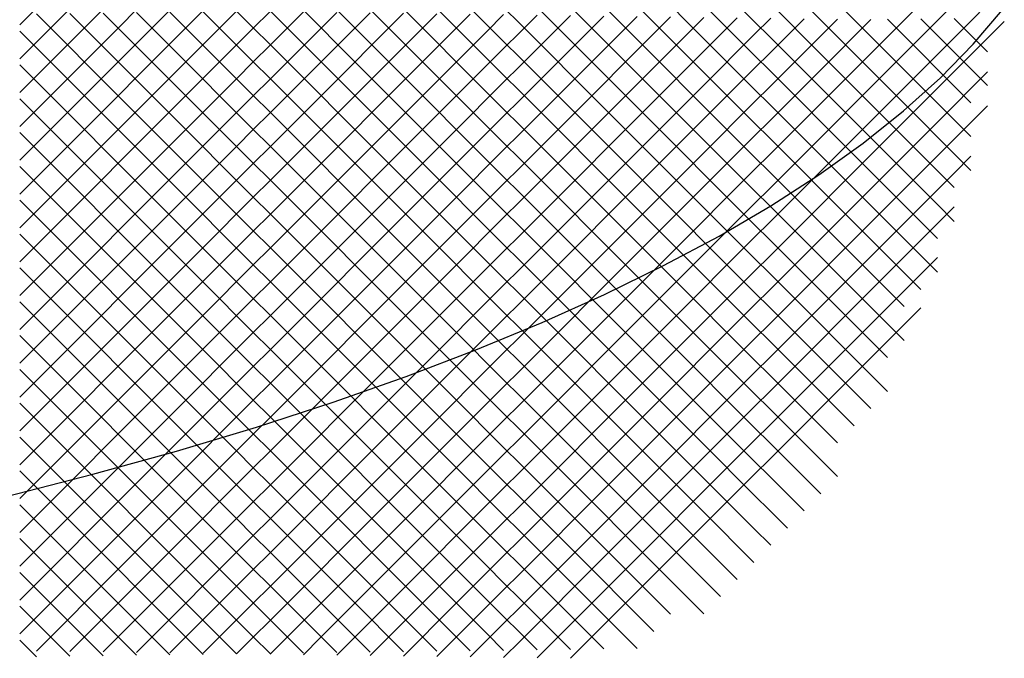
# Model space of a CAD drawing. Extents: x -15.9 to 15.9, y -4.2 to 4.2.
# Tile 26 of 29: x 11.4 to 15.6, y -3.9 to -1.2. Entities that reach past the tile are written whole.
import ezdxf

# ---------------------------------------------------------------- set-up
doc = ezdxf.new("R2010")
doc.units = 0

msp = doc.modelspace()

# ---------------------------------------------------------------- linework, layer by layer
at = {"layer": 'CNC'}
for points in [[(12.4505, -3.8625), (12.52104, -3.79196), (12.59158, -3.72142), (12.66212, -3.65088), (12.73267, -3.58033), (12.80321, -3.50979), (12.87375, -3.43925), (12.94429, -3.36871), (13.01483, -3.29817), (13.08537, -3.22763), (13.15591, -3.15709), (13.22645, -3.08655), (13.29699, -3.01601), (13.36754, -2.94546), (13.43808, -2.87492), (13.50862, -2.80438), (13.57916, -2.73384), (13.6497, -2.6633), (13.72024, -2.59276), (13.79078, -2.52222), (13.86132, -2.45168), (13.93186, -2.38114), (14.0024, -2.3106), (14.07295, -2.24005), (14.14349, -2.16951), (14.21403, -2.09897), (14.28457, -2.02843), (14.35511, -1.95789), (14.42565, -1.88735), (14.49619, -1.81681), (14.56673, -1.74627), (14.63727, -1.67573), (14.70782, -1.60518), (14.77836, -1.53464), (14.8489, -1.4641), (14.91944, -1.39356), (14.98998, -1.32302), (15.06052, -1.25248), (15.13106, -1.18194), (15.2016, -1.1114)], [(12.59158, -3.86442), (12.66212, -3.79388), (12.73267, -3.72333), (12.80321, -3.65279), (12.87375, -3.58225), (12.94429, -3.51171), (13.01483, -3.44117), (13.08537, -3.37063), (13.15591, -3.30009), (13.22645, -3.22955), (13.29699, -3.15901), (13.36754, -3.08846), (13.43808, -3.01792), (13.50862, -2.94738), (13.57916, -2.87684), (13.6497, -2.8063), (13.72024, -2.73576), (13.79078, -2.66522), (13.86132, -2.59468), (13.93186, -2.52414), (14.0024, -2.4536), (14.07295, -2.38305), (14.14349, -2.31251), (14.21403, -2.24197), (14.28457, -2.17143), (14.35511, -2.10089), (14.42565, -2.03035), (14.49619, -1.95981), (14.56673, -1.88927), (14.63727, -1.81873), (14.70782, -1.74818), (14.77836, -1.67764), (14.8489, -1.6071), (14.91944, -1.53656), (14.98998, -1.46602), (15.06052, -1.39548), (15.13106, -1.32494), (15.2016, -1.2544), (15.27214, -1.18386), (15.34269, -1.11331)], [(12.73267, -3.86633), (12.80321, -3.79579), (12.87375, -3.72525), (12.94429, -3.65471), (13.01483, -3.58417), (13.08537, -3.51363), (13.15591, -3.44309), (13.22645, -3.37255), (13.29699, -3.30201), (13.36754, -3.23146), (13.43808, -3.16092), (13.50862, -3.09038), (13.57916, -3.01984), (13.6497, -2.9493), (13.72024, -2.87876), (13.79078, -2.80822), (13.86132, -2.73768), (13.93186, -2.66714), (14.0024, -2.5966), (14.07295, -2.52605), (14.14349, -2.45551), (14.21403, -2.38497), (14.28457, -2.31443), (14.35511, -2.24389), (14.42565, -2.17335), (14.49619, -2.10281), (14.56673, -2.03227), (14.63727, -1.96173), (14.70782, -1.89118), (14.77836, -1.82064), (14.8489, -1.7501), (14.91944, -1.67956), (14.98998, -1.60902), (15.06052, -1.53848), (15.13106, -1.46794), (15.2016, -1.3974), (15.27214, -1.32686), (15.34269, -1.25631), (15.41323, -1.18577), (15.48377, -1.11523)], [(13.86132, -1.12332), (13.93186, -1.19386), (14.0024, -1.2644), (14.07295, -1.33495), (14.14349, -1.40549), (14.21403, -1.47603), (14.28457, -1.54657), (14.35511, -1.61711), (14.42565, -1.68765), (14.49619, -1.75819), (14.56673, -1.82873), (14.63727, -1.89927), (14.70782, -1.96982), (14.77836, -2.04036), (14.8489, -2.1109), (14.91944, -2.18144), (14.98998, -2.25198), (15.06052, -2.32252), (15.13106, -2.39306)], [(14.0024, -1.1214), (14.07295, -1.19195), (14.14349, -1.26249), (14.21403, -1.33303), (14.28457, -1.40357), (14.35511, -1.47411), (14.42565, -1.54465), (14.49619, -1.61519), (14.56673, -1.68573), (14.63727, -1.75627), (14.70782, -1.82682), (14.77836, -1.89736), (14.8489, -1.9679), (14.91944, -2.03844), (14.98998, -2.10898), (15.06052, -2.17952), (15.13106, -2.25006), (15.2016, -2.3206)], [(14.14349, -1.11949), (14.21403, -1.19003), (14.28457, -1.26057), (14.35511, -1.33111), (14.42565, -1.40165), (14.49619, -1.47219), (14.56673, -1.54273), (14.63727, -1.61327), (14.70782, -1.68382), (14.77836, -1.75436), (14.8489, -1.8249), (14.91944, -1.89544), (14.98998, -1.96598), (15.06052, -2.03652), (15.13106, -2.10706), (15.2016, -2.1776), (15.27214, -2.24814)], [(14.28457, -1.11757), (14.35511, -1.18811), (14.42565, -1.25865), (14.49619, -1.32919), (14.56673, -1.39973), (14.63727, -1.47027), (14.70782, -1.54082), (14.77836, -1.61136), (14.8489, -1.6819), (14.91944, -1.75244), (14.98998, -1.82298), (15.06052, -1.89352), (15.13106, -1.96406), (15.2016, -2.0346), (15.27214, -2.10514)], [(14.42565, -1.11565), (14.49619, -1.18619), (14.56673, -1.25673), (14.63727, -1.32727), (14.70782, -1.39782), (14.77836, -1.46836), (14.8489, -1.5389), (14.91944, -1.60944), (14.98998, -1.67998), (15.06052, -1.75052), (15.13106, -1.82106), (15.2016, -1.8916), (15.27214, -1.96214), (15.34269, -2.03269)], [(14.56673, -1.11373), (14.63727, -1.18427), (14.70782, -1.25482), (14.77836, -1.32536), (14.8489, -1.3959), (14.91944, -1.46644), (14.98998, -1.53698), (15.06052, -1.60752), (15.13106, -1.67806), (15.2016, -1.7486), (15.27214, -1.81914), (15.34269, -1.88969)], [(14.70782, -1.11182), (14.77836, -1.18236), (14.8489, -1.2529), (14.91944, -1.32344), (14.98998, -1.39398), (15.06052, -1.46452), (15.13106, -1.53506), (15.2016, -1.6056), (15.27214, -1.67614), (15.34269, -1.74669), (15.41323, -1.81723)], [(14.8489, -1.1099), (14.91944, -1.18044), (14.98998, -1.25098), (15.06052, -1.32152), (15.13106, -1.39206), (15.2016, -1.4626), (15.27214, -1.53314), (15.34269, -1.60369), (15.41323, -1.67423)], [(11.33561, -3.19622), (11.70217, -3.10191), (12.05465, -3.00385), (12.39291, -2.90215), (12.71676, -2.79686), (13.02606, -2.68809), (13.32063, -2.57591), (13.60031, -2.4604), (13.86494, -2.34165), (14.11438, -2.21974), (14.34846, -2.09474), (14.56706, -1.96673), (14.77003, -1.83577), (14.95725, -1.70192), (15.1286, -1.56523), (15.28397, -1.42572), (15.42326, -1.28339), (15.54638, -1.13823)], [(11.39238, -1.20262), (11.46293, -1.13207)], [(11.39238, -1.34562), (11.46293, -1.27507), (11.53347, -1.20453), (11.60401, -1.13399)], [(11.39238, -1.48862), (11.46293, -1.41807), (11.53347, -1.34753), (11.60401, -1.27699), (11.67455, -1.20645), (11.74509, -1.13591)], [(11.39238, -1.63162), (11.46293, -1.56107), (11.53347, -1.49053), (11.60401, -1.41999), (11.67455, -1.34945), (11.74509, -1.27891), (11.81563, -1.20837), (11.88617, -1.13783)], [(11.39238, -1.77462), (11.46293, -1.70407), (11.53347, -1.63353), (11.60401, -1.56299), (11.67455, -1.49245), (11.74509, -1.42191), (11.81563, -1.35137), (11.88617, -1.28083), (11.95671, -1.21029), (12.02725, -1.13975)], [(11.39238, -1.91762), (11.46293, -1.84707), (11.53347, -1.77653), (11.60401, -1.70599), (11.67455, -1.63545), (11.74509, -1.56491), (11.81563, -1.49437), (11.88617, -1.42383), (11.95671, -1.35329), (12.02725, -1.28275), (12.0978, -1.2122), (12.16834, -1.14166)], [(11.39238, -2.06062), (11.46293, -1.99007), (11.53347, -1.91953), (11.60401, -1.84899), (11.67455, -1.77845), (11.74509, -1.70791), (11.81563, -1.63737), (11.88617, -1.56683), (11.95671, -1.49629), (12.02725, -1.42575), (12.0978, -1.3552), (12.16834, -1.28466), (12.23888, -1.21412), (12.30942, -1.14358)], [(11.39238, -2.20362), (11.46293, -2.13307), (11.53347, -2.06253), (11.60401, -1.99199), (11.67455, -1.92145), (11.74509, -1.85091), (11.81563, -1.78037), (11.88617, -1.70983), (11.95671, -1.63929), (12.02725, -1.56875), (12.0978, -1.4982), (12.16834, -1.42766), (12.23888, -1.35712), (12.30942, -1.28658), (12.37996, -1.21604), (12.4505, -1.1455)], [(11.39238, -2.34662), (11.46293, -2.27607), (11.53347, -2.20553), (11.60401, -2.13499), (11.67455, -2.06445), (11.74509, -1.99391), (11.81563, -1.92337), (11.88617, -1.85283), (11.95671, -1.78229), (12.02725, -1.71175), (12.0978, -1.6412), (12.16834, -1.57066), (12.23888, -1.50012), (12.30942, -1.42958), (12.37996, -1.35904), (12.4505, -1.2885), (12.52104, -1.21796), (12.59158, -1.14742)], [(11.39238, -2.48962), (11.46293, -2.41907), (11.53347, -2.34853), (11.60401, -2.27799), (11.67455, -2.20745), (11.74509, -2.13691), (11.81563, -2.06637), (11.88617, -1.99583), (11.95671, -1.92529), (12.02725, -1.85475), (12.0978, -1.7842), (12.16834, -1.71366), (12.23888, -1.64312), (12.30942, -1.57258), (12.37996, -1.50204), (12.4505, -1.4315), (12.52104, -1.36096), (12.59158, -1.29042), (12.66212, -1.21988), (12.73267, -1.14933)], [(11.39238, -2.63262), (11.46293, -2.56207), (11.53347, -2.49153), (11.60401, -2.42099), (11.67455, -2.35045), (11.74509, -2.27991), (11.81563, -2.20937), (11.88617, -2.13883), (11.95671, -2.06829), (12.02725, -1.99775), (12.0978, -1.9272), (12.16834, -1.85666), (12.23888, -1.78612), (12.30942, -1.71558), (12.37996, -1.64504), (12.4505, -1.5745), (12.52104, -1.50396), (12.59158, -1.43342), (12.66212, -1.36288), (12.73267, -1.29233), (12.80321, -1.22179), (12.87375, -1.15125)], [(11.39238, -2.77562), (11.46293, -2.70507), (11.53347, -2.63453), (11.60401, -2.56399), (11.67455, -2.49345), (11.74509, -2.42291), (11.81563, -2.35237), (11.88617, -2.28183), (11.95671, -2.21129), (12.02725, -2.14075), (12.0978, -2.0702), (12.16834, -1.99966), (12.23888, -1.92912), (12.30942, -1.85858), (12.37996, -1.78804), (12.4505, -1.7175), (12.52104, -1.64696), (12.59158, -1.57642), (12.66212, -1.50588), (12.73267, -1.43533), (12.80321, -1.36479), (12.87375, -1.29425), (12.94429, -1.22371), (13.01483, -1.15317)], [(11.39238, -2.91862), (11.46293, -2.84807), (11.53347, -2.77753), (11.60401, -2.70699), (11.67455, -2.63645), (11.74509, -2.56591), (11.81563, -2.49537), (11.88617, -2.42483), (11.95671, -2.35429), (12.02725, -2.28375), (12.0978, -2.2132), (12.16834, -2.14266), (12.23888, -2.07212), (12.30942, -2.00158), (12.37996, -1.93104), (12.4505, -1.8605), (12.52104, -1.78996), (12.59158, -1.71942), (12.66212, -1.64888), (12.73267, -1.57833), (12.80321, -1.50779), (12.87375, -1.43725), (12.94429, -1.36671), (13.01483, -1.29617), (13.08537, -1.22563), (13.15591, -1.15509)], [(11.39238, -3.06162), (11.46293, -2.99107), (11.53347, -2.92053), (11.60401, -2.84999), (11.67455, -2.77945), (11.74509, -2.70891), (11.81563, -2.63837), (11.88617, -2.56783), (11.95671, -2.49729), (12.02725, -2.42675), (12.0978, -2.3562), (12.16834, -2.28566), (12.23888, -2.21512), (12.30942, -2.14458), (12.37996, -2.07404), (12.4505, -2.0035), (12.52104, -1.93296), (12.59158, -1.86242), (12.66212, -1.79188), (12.73267, -1.72133), (12.80321, -1.65079), (12.87375, -1.58025), (12.94429, -1.50971), (13.01483, -1.43917), (13.08537, -1.36863), (13.15591, -1.29809), (13.22645, -1.22755), (13.29699, -1.15701)], [(11.39238, -3.20462), (11.46293, -3.13407), (11.53347, -3.06353), (11.60401, -2.99299), (11.67455, -2.92245), (11.74509, -2.85191), (11.81563, -2.78137), (11.88617, -2.71083), (11.95671, -2.64029), (12.02725, -2.56975), (12.0978, -2.4992), (12.16834, -2.42866), (12.23888, -2.35812), (12.30942, -2.28758), (12.37996, -2.21704), (12.4505, -2.1465), (12.52104, -2.07596), (12.59158, -2.00542), (12.66212, -1.93488), (12.73267, -1.86433), (12.80321, -1.79379), (12.87375, -1.72325), (12.94429, -1.65271), (13.01483, -1.58217), (13.08537, -1.51163), (13.15591, -1.44109), (13.22645, -1.37055), (13.29699, -1.30001), (13.36754, -1.22946), (13.43808, -1.15892)], [(11.39238, -3.34762), (11.46293, -3.27707), (11.53347, -3.20653), (11.60401, -3.13599), (11.67455, -3.06545), (11.74509, -2.99491), (11.81563, -2.92437), (11.88617, -2.85383), (11.95671, -2.78329), (12.02725, -2.71275), (12.0978, -2.6422), (12.16834, -2.57166), (12.23888, -2.50112), (12.30942, -2.43058), (12.37996, -2.36004), (12.4505, -2.2895), (12.52104, -2.21896), (12.59158, -2.14842), (12.66212, -2.07788), (12.73267, -2.00733), (12.80321, -1.93679), (12.87375, -1.86625), (12.94429, -1.79571), (13.01483, -1.72517), (13.08537, -1.65463), (13.15591, -1.58409), (13.22645, -1.51355), (13.29699, -1.44301), (13.36754, -1.37246), (13.43808, -1.30192), (13.50862, -1.23138), (13.57916, -1.16084)], [(11.39238, -3.49062), (11.46293, -3.42007), (11.53347, -3.34953), (11.60401, -3.27899), (11.67455, -3.20845), (11.74509, -3.13791), (11.81563, -3.06737), (11.88617, -2.99683), (11.95671, -2.92629), (12.02725, -2.85575), (12.0978, -2.7852), (12.16834, -2.71466), (12.23888, -2.64412), (12.30942, -2.57358), (12.37996, -2.50304), (12.4505, -2.4325), (12.52104, -2.36196), (12.59158, -2.29142), (12.66212, -2.22088), (12.73267, -2.15033), (12.80321, -2.07979), (12.87375, -2.00925), (12.94429, -1.93871), (13.01483, -1.86817), (13.08537, -1.79763), (13.15591, -1.72709), (13.22645, -1.65655), (13.29699, -1.58601), (13.36754, -1.51546), (13.43808, -1.44492), (13.50862, -1.37438), (13.57916, -1.30384), (13.6497, -1.2333), (13.72024, -1.16276)], [(11.39238, -3.63362), (11.46293, -3.56307), (11.53347, -3.49253), (11.60401, -3.42199), (11.67455, -3.35145), (11.74509, -3.28091), (11.81563, -3.21037), (11.88617, -3.13983), (11.95671, -3.06929), (12.02725, -2.99875), (12.0978, -2.9282), (12.16834, -2.85766), (12.23888, -2.78712), (12.30942, -2.71658), (12.37996, -2.64604), (12.4505, -2.5755), (12.52104, -2.50496), (12.59158, -2.43442), (12.66212, -2.36388), (12.73267, -2.29333), (12.80321, -2.22279), (12.87375, -2.15225), (12.94429, -2.08171), (13.01483, -2.01117), (13.08537, -1.94063), (13.15591, -1.87009), (13.22645, -1.79955), (13.29699, -1.72901), (13.36754, -1.65846), (13.43808, -1.58792), (13.50862, -1.51738), (13.57916, -1.44684), (13.6497, -1.3763), (13.72024, -1.30576), (13.79078, -1.23522), (13.86132, -1.16468)], [(11.46293, -1.15593), (11.53347, -1.22647), (11.60401, -1.29701), (11.67455, -1.36755), (11.74509, -1.43809), (11.81563, -1.50863), (11.88617, -1.57917), (11.95671, -1.64971), (12.02725, -1.72025), (12.0978, -1.7908), (12.16834, -1.86134), (12.23888, -1.93188), (12.30942, -2.00242), (12.37996, -2.07296), (12.4505, -2.1435), (12.52104, -2.21404), (12.59158, -2.28458), (12.66212, -2.35512), (12.73267, -2.42567), (12.80321, -2.49621), (12.87375, -2.56675), (12.94429, -2.63729), (13.01483, -2.70783), (13.08537, -2.77837), (13.15591, -2.84891), (13.22645, -2.91945), (13.29699, -2.98999), (13.36754, -3.06054), (13.43808, -3.13108), (13.50862, -3.20162), (13.57916, -3.27216), (13.6497, -3.3427), (13.72024, -3.41324), (13.79078, -3.48378), (13.86132, -3.55432), (13.93186, -3.62486), (14.0024, -3.6954), (14.07295, -3.76595)], [(11.60401, -1.15401), (11.67455, -1.22455), (11.74509, -1.29509), (11.81563, -1.36563), (11.88617, -1.43617), (11.95671, -1.50671), (12.02725, -1.57725), (12.0978, -1.6478), (12.16834, -1.71834), (12.23888, -1.78888), (12.30942, -1.85942), (12.37996, -1.92996), (12.4505, -2.0005), (12.52104, -2.07104), (12.59158, -2.14158), (12.66212, -2.21212), (12.73267, -2.28267), (12.80321, -2.35321), (12.87375, -2.42375), (12.94429, -2.49429), (13.01483, -2.56483), (13.08537, -2.63537), (13.15591, -2.70591), (13.22645, -2.77645), (13.29699, -2.84699), (13.36754, -2.91754), (13.43808, -2.98808), (13.50862, -3.05862), (13.57916, -3.12916), (13.6497, -3.1997), (13.72024, -3.27024), (13.79078, -3.34078), (13.86132, -3.41132), (13.93186, -3.48186), (14.0024, -3.5524), (14.07295, -3.62295), (14.14349, -3.69349)], [(11.74509, -1.15209), (11.81563, -1.22263), (11.88617, -1.29317), (11.95671, -1.36371), (12.02725, -1.43425), (12.0978, -1.5048), (12.16834, -1.57534), (12.23888, -1.64588), (12.30942, -1.71642), (12.37996, -1.78696), (12.4505, -1.8575), (12.52104, -1.92804), (12.59158, -1.99858), (12.66212, -2.06912), (12.73267, -2.13967), (12.80321, -2.21021), (12.87375, -2.28075), (12.94429, -2.35129), (13.01483, -2.42183), (13.08537, -2.49237), (13.15591, -2.56291), (13.22645, -2.63345), (13.29699, -2.70399), (13.36754, -2.77454), (13.43808, -2.84508), (13.50862, -2.91562), (13.57916, -2.98616), (13.6497, -3.0567), (13.72024, -3.12724), (13.79078, -3.19778), (13.86132, -3.26832), (13.93186, -3.33886), (14.0024, -3.4094), (14.07295, -3.47995), (14.14349, -3.55049), (14.21403, -3.62103), (14.28457, -3.69157)], [(11.88617, -1.15017), (11.95671, -1.22071), (12.02725, -1.29125), (12.0978, -1.3618), (12.16834, -1.43234), (12.23888, -1.50288), (12.30942, -1.57342), (12.37996, -1.64396), (12.4505, -1.7145), (12.52104, -1.78504), (12.59158, -1.85558), (12.66212, -1.92612), (12.73267, -1.99667), (12.80321, -2.06721), (12.87375, -2.13775), (12.94429, -2.20829), (13.01483, -2.27883), (13.08537, -2.34937), (13.15591, -2.41991), (13.22645, -2.49045), (13.29699, -2.56099), (13.36754, -2.63154), (13.43808, -2.70208), (13.50862, -2.77262), (13.57916, -2.84316), (13.6497, -2.9137), (13.72024, -2.98424), (13.79078, -3.05478), (13.86132, -3.12532), (13.93186, -3.19586), (14.0024, -3.2664), (14.07295, -3.33695), (14.14349, -3.40749), (14.21403, -3.47803), (14.28457, -3.54857), (14.35511, -3.61911)], [(12.02725, -1.14825), (12.0978, -1.2188), (12.16834, -1.28934), (12.23888, -1.35988), (12.30942, -1.43042), (12.37996, -1.50096), (12.4505, -1.5715), (12.52104, -1.64204), (12.59158, -1.71258), (12.66212, -1.78312), (12.73267, -1.85367), (12.80321, -1.92421), (12.87375, -1.99475), (12.94429, -2.06529), (13.01483, -2.13583), (13.08537, -2.20637), (13.15591, -2.27691), (13.22645, -2.34745), (13.29699, -2.41799), (13.36754, -2.48854), (13.43808, -2.55908), (13.50862, -2.62962), (13.57916, -2.70016), (13.6497, -2.7707), (13.72024, -2.84124), (13.79078, -2.91178), (13.86132, -2.98232), (13.93186, -3.05286), (14.0024, -3.1234), (14.07295, -3.19395), (14.14349, -3.26449), (14.21403, -3.33503), (14.28457, -3.40557), (14.35511, -3.47611), (14.42565, -3.54665)], [(12.16834, -1.14634), (12.23888, -1.21688), (12.30942, -1.28742), (12.37996, -1.35796), (12.4505, -1.4285), (12.52104, -1.49904), (12.59158, -1.56958), (12.66212, -1.64012), (12.73267, -1.71067), (12.80321, -1.78121), (12.87375, -1.85175), (12.94429, -1.92229), (13.01483, -1.99283), (13.08537, -2.06337), (13.15591, -2.13391), (13.22645, -2.20445), (13.29699, -2.27499), (13.36754, -2.34554), (13.43808, -2.41608), (13.50862, -2.48662), (13.57916, -2.55716), (13.6497, -2.6277), (13.72024, -2.69824), (13.79078, -2.76878), (13.86132, -2.83932), (13.93186, -2.90986), (14.0024, -2.9804), (14.07295, -3.05095), (14.14349, -3.12149), (14.21403, -3.19203), (14.28457, -3.26257), (14.35511, -3.33311), (14.42565, -3.40365), (14.49619, -3.47419)], [(12.30942, -1.14442), (12.37996, -1.21496), (12.4505, -1.2855), (12.52104, -1.35604), (12.59158, -1.42658), (12.66212, -1.49712), (12.73267, -1.56767), (12.80321, -1.63821), (12.87375, -1.70875), (12.94429, -1.77929), (13.01483, -1.84983), (13.08537, -1.92037), (13.15591, -1.99091), (13.22645, -2.06145), (13.29699, -2.13199), (13.36754, -2.20254), (13.43808, -2.27308), (13.50862, -2.34362), (13.57916, -2.41416), (13.6497, -2.4847), (13.72024, -2.55524), (13.79078, -2.62578), (13.86132, -2.69632), (13.93186, -2.76686), (14.0024, -2.8374), (14.07295, -2.90795), (14.14349, -2.97849), (14.21403, -3.04903), (14.28457, -3.11957), (14.35511, -3.19011), (14.42565, -3.26065), (14.49619, -3.33119), (14.56673, -3.40173)], [(12.4505, -1.1425), (12.52104, -1.21304), (12.59158, -1.28358), (12.66212, -1.35412), (12.73267, -1.42467), (12.80321, -1.49521), (12.87375, -1.56575), (12.94429, -1.63629), (13.01483, -1.70683), (13.08537, -1.77737), (13.15591, -1.84791), (13.22645, -1.91845), (13.29699, -1.98899), (13.36754, -2.05954), (13.43808, -2.13008), (13.50862, -2.20062), (13.57916, -2.27116), (13.6497, -2.3417), (13.72024, -2.41224), (13.79078, -2.48278), (13.86132, -2.55332), (13.93186, -2.62386), (14.0024, -2.6944), (14.07295, -2.76495), (14.14349, -2.83549), (14.21403, -2.90603), (14.28457, -2.97657), (14.35511, -3.04711), (14.42565, -3.11765), (14.49619, -3.18819), (14.56673, -3.25873), (14.63727, -3.32927)], [(12.59158, -1.14058), (12.66212, -1.21112), (12.73267, -1.28167), (12.80321, -1.35221), (12.87375, -1.42275), (12.94429, -1.49329), (13.01483, -1.56383), (13.08537, -1.63437), (13.15591, -1.70491), (13.22645, -1.77545), (13.29699, -1.84599), (13.36754, -1.91654), (13.43808, -1.98708), (13.50862, -2.05762), (13.57916, -2.12816), (13.6497, -2.1987), (13.72024, -2.26924), (13.79078, -2.33978), (13.86132, -2.41032), (13.93186, -2.48086), (14.0024, -2.5514), (14.07295, -2.62195), (14.14349, -2.69249), (14.21403, -2.76303), (14.28457, -2.83357), (14.35511, -2.90411), (14.42565, -2.97465), (14.49619, -3.04519), (14.56673, -3.11573), (14.63727, -3.18627), (14.70782, -3.25682)], [(12.73267, -1.13867), (12.80321, -1.20921), (12.87375, -1.27975), (12.94429, -1.35029), (13.01483, -1.42083), (13.08537, -1.49137), (13.15591, -1.56191), (13.22645, -1.63245), (13.29699, -1.70299), (13.36754, -1.77354), (13.43808, -1.84408), (13.50862, -1.91462), (13.57916, -1.98516), (13.6497, -2.0557), (13.72024, -2.12624), (13.79078, -2.19678), (13.86132, -2.26732), (13.93186, -2.33786), (14.0024, -2.4084), (14.07295, -2.47895), (14.14349, -2.54949), (14.21403, -2.62003), (14.28457, -2.69057), (14.35511, -2.76111), (14.42565, -2.83165), (14.49619, -2.90219), (14.56673, -2.97273), (14.63727, -3.04327), (14.70782, -3.11382), (14.77836, -3.18436)], [(12.87375, -1.13675), (12.94429, -1.20729), (13.01483, -1.27783), (13.08537, -1.34837), (13.15591, -1.41891), (13.22645, -1.48945), (13.29699, -1.55999), (13.36754, -1.63054), (13.43808, -1.70108), (13.50862, -1.77162), (13.57916, -1.84216), (13.6497, -1.9127), (13.72024, -1.98324), (13.79078, -2.05378), (13.86132, -2.12432), (13.93186, -2.19486), (14.0024, -2.2654), (14.07295, -2.33595), (14.14349, -2.40649), (14.21403, -2.47703), (14.28457, -2.54757), (14.35511, -2.61811), (14.42565, -2.68865), (14.49619, -2.75919), (14.56673, -2.82973), (14.63727, -2.90027), (14.70782, -2.97082), (14.77836, -3.04136), (14.8489, -3.1119)], [(13.01483, -1.13483), (13.08537, -1.20537), (13.15591, -1.27591), (13.22645, -1.34645), (13.29699, -1.41699), (13.36754, -1.48754), (13.43808, -1.55808), (13.50862, -1.62862), (13.57916, -1.69916), (13.6497, -1.7697), (13.72024, -1.84024), (13.79078, -1.91078), (13.86132, -1.98132), (13.93186, -2.05186), (14.0024, -2.1224), (14.07295, -2.19295), (14.14349, -2.26349), (14.21403, -2.33403), (14.28457, -2.40457), (14.35511, -2.47511), (14.42565, -2.54565), (14.49619, -2.61619), (14.56673, -2.68673), (14.63727, -2.75727), (14.70782, -2.82782), (14.77836, -2.89836), (14.8489, -2.9689)], [(13.15591, -1.13291), (13.22645, -1.20345), (13.29699, -1.27399), (13.36754, -1.34454), (13.43808, -1.41508), (13.50862, -1.48562), (13.57916, -1.55616), (13.6497, -1.6267), (13.72024, -1.69724), (13.79078, -1.76778), (13.86132, -1.83832), (13.93186, -1.90886), (14.0024, -1.9794), (14.07295, -2.04995), (14.14349, -2.12049), (14.21403, -2.19103), (14.28457, -2.26157), (14.35511, -2.33211), (14.42565, -2.40265), (14.49619, -2.47319), (14.56673, -2.54373), (14.63727, -2.61427), (14.70782, -2.68482), (14.77836, -2.75536), (14.8489, -2.8259), (14.91944, -2.89644)], [(13.29699, -1.13099), (13.36754, -1.20154), (13.43808, -1.27208), (13.50862, -1.34262), (13.57916, -1.41316), (13.6497, -1.4837), (13.72024, -1.55424), (13.79078, -1.62478), (13.86132, -1.69532), (13.93186, -1.76586), (14.0024, -1.8364), (14.07295, -1.90695), (14.14349, -1.97749), (14.21403, -2.04803), (14.28457, -2.11857), (14.35511, -2.18911), (14.42565, -2.25965), (14.49619, -2.33019), (14.56673, -2.40073), (14.63727, -2.47127), (14.70782, -2.54182), (14.77836, -2.61236), (14.8489, -2.6829), (14.91944, -2.75344), (14.98998, -2.82398)], [(13.43808, -1.12908), (13.50862, -1.19962), (13.57916, -1.27016), (13.6497, -1.3407), (13.72024, -1.41124), (13.79078, -1.48178), (13.86132, -1.55232), (13.93186, -1.62286), (14.0024, -1.6934), (14.07295, -1.76395), (14.14349, -1.83449), (14.21403, -1.90503), (14.28457, -1.97557), (14.35511, -2.04611), (14.42565, -2.11665), (14.49619, -2.18719), (14.56673, -2.25773), (14.63727, -2.32827), (14.70782, -2.39882), (14.77836, -2.46936), (14.8489, -2.5399), (14.91944, -2.61044), (14.98998, -2.68098), (15.06052, -2.75152)], [(13.57916, -1.12716), (13.6497, -1.1977), (13.72024, -1.26824), (13.79078, -1.33878), (13.86132, -1.40932), (13.93186, -1.47986), (14.0024, -1.5504), (14.07295, -1.62095), (14.14349, -1.69149), (14.21403, -1.76203), (14.28457, -1.83257), (14.35511, -1.90311), (14.42565, -1.97365), (14.49619, -2.04419), (14.56673, -2.11473), (14.63727, -2.18527), (14.70782, -2.25582), (14.77836, -2.32636), (14.8489, -2.3969), (14.91944, -2.46744), (14.98998, -2.53798), (15.06052, -2.60852)], [(13.72024, -1.12524), (13.79078, -1.19578), (13.86132, -1.26632), (13.93186, -1.33686), (14.0024, -1.4074), (14.07295, -1.47795), (14.14349, -1.54849), (14.21403, -1.61903), (14.28457, -1.68957), (14.35511, -1.76011), (14.42565, -1.83065), (14.49619, -1.90119), (14.56673, -1.97173), (14.63727, -2.04227), (14.70782, -2.11282), (14.77836, -2.18336), (14.8489, -2.2539), (14.91944, -2.32444), (14.98998, -2.39498), (15.06052, -2.46552), (15.13106, -2.53606)], [(11.39238, -3.77662), (11.46293, -3.70607), (11.53347, -3.63553), (11.60401, -3.56499), (11.67455, -3.49445), (11.74509, -3.42391), (11.81563, -3.35337), (11.88617, -3.28283), (11.95671, -3.21229), (12.02725, -3.14175), (12.0978, -3.0712), (12.16834, -3.00066), (12.23888, -2.93012), (12.30942, -2.85958), (12.37996, -2.78904), (12.4505, -2.7185), (12.52104, -2.64796), (12.59158, -2.57742), (12.66212, -2.50688), (12.73267, -2.43633), (12.80321, -2.36579), (12.87375, -2.29525), (12.94429, -2.22471), (13.01483, -2.15417), (13.08537, -2.08363), (13.15591, -2.01309), (13.22645, -1.94255), (13.29699, -1.87201), (13.36754, -1.80146), (13.43808, -1.73092), (13.50862, -1.66038), (13.57916, -1.58984), (13.6497, -1.5193), (13.72024, -1.44876), (13.79078, -1.37822), (13.86132, -1.30768), (13.93186, -1.23714), (14.0024, -1.1666)], [(11.46293, -3.84907), (11.53347, -3.77853), (11.60401, -3.70799), (11.67455, -3.63745), (11.74509, -3.56691), (11.81563, -3.49637), (11.88617, -3.42583), (11.95671, -3.35529), (12.02725, -3.28475), (12.0978, -3.2142), (12.16834, -3.14366), (12.23888, -3.07312), (12.30942, -3.00258), (12.37996, -2.93204), (12.4505, -2.8615), (12.52104, -2.79096), (12.59158, -2.72042), (12.66212, -2.64988), (12.73267, -2.57933), (12.80321, -2.50879), (12.87375, -2.43825), (12.94429, -2.36771), (13.01483, -2.29717), (13.08537, -2.22663), (13.15591, -2.15609), (13.22645, -2.08555), (13.29699, -2.01501), (13.36754, -1.94446), (13.43808, -1.87392), (13.50862, -1.80338), (13.57916, -1.73284), (13.6497, -1.6623), (13.72024, -1.59176), (13.79078, -1.52122), (13.86132, -1.45068), (13.93186, -1.38014), (14.0024, -1.3096), (14.07295, -1.23905), (14.14349, -1.16851)], [(11.60401, -3.85099), (11.67455, -3.78045), (11.74509, -3.70991), (11.81563, -3.63937), (11.88617, -3.56883), (11.95671, -3.49829), (12.02725, -3.42775), (12.0978, -3.3572), (12.16834, -3.28666), (12.23888, -3.21612), (12.30942, -3.14558), (12.37996, -3.07504), (12.4505, -3.0045), (12.52104, -2.93396), (12.59158, -2.86342), (12.66212, -2.79288), (12.73267, -2.72233), (12.80321, -2.65179), (12.87375, -2.58125), (12.94429, -2.51071), (13.01483, -2.44017), (13.08537, -2.36963), (13.15591, -2.29909), (13.22645, -2.22855), (13.29699, -2.15801), (13.36754, -2.08746), (13.43808, -2.01692), (13.50862, -1.94638), (13.57916, -1.87584), (13.6497, -1.8053), (13.72024, -1.73476), (13.79078, -1.66422), (13.86132, -1.59368), (13.93186, -1.52314), (14.0024, -1.4526), (14.07295, -1.38205), (14.14349, -1.31151), (14.21403, -1.24097), (14.28457, -1.17043)], [(11.74509, -3.85291), (11.81563, -3.78237), (11.88617, -3.71183), (11.95671, -3.64129), (12.02725, -3.57075), (12.0978, -3.5002), (12.16834, -3.42966), (12.23888, -3.35912), (12.30942, -3.28858), (12.37996, -3.21804), (12.4505, -3.1475), (12.52104, -3.07696), (12.59158, -3.00642), (12.66212, -2.93588), (12.73267, -2.86533), (12.80321, -2.79479), (12.87375, -2.72425), (12.94429, -2.65371), (13.01483, -2.58317), (13.08537, -2.51263), (13.15591, -2.44209), (13.22645, -2.37155), (13.29699, -2.30101), (13.36754, -2.23046), (13.43808, -2.15992), (13.50862, -2.08938), (13.57916, -2.01884), (13.6497, -1.9483), (13.72024, -1.87776), (13.79078, -1.80722), (13.86132, -1.73668), (13.93186, -1.66614), (14.0024, -1.5956), (14.07295, -1.52505), (14.14349, -1.45451), (14.21403, -1.38397), (14.28457, -1.31343), (14.35511, -1.24289), (14.42565, -1.17235)], [(11.88617, -3.85483), (11.95671, -3.78429), (12.02725, -3.71375), (12.0978, -3.6432), (12.16834, -3.57266), (12.23888, -3.50212), (12.30942, -3.43158), (12.37996, -3.36104), (12.4505, -3.2905), (12.52104, -3.21996), (12.59158, -3.14942), (12.66212, -3.07888), (12.73267, -3.00833), (12.80321, -2.93779), (12.87375, -2.86725), (12.94429, -2.79671), (13.01483, -2.72617), (13.08537, -2.65563), (13.15591, -2.58509), (13.22645, -2.51455), (13.29699, -2.44401), (13.36754, -2.37346), (13.43808, -2.30292), (13.50862, -2.23238), (13.57916, -2.16184), (13.6497, -2.0913), (13.72024, -2.02076), (13.79078, -1.95022), (13.86132, -1.87968), (13.93186, -1.80914), (14.0024, -1.7386), (14.07295, -1.66805), (14.14349, -1.59751), (14.21403, -1.52697), (14.28457, -1.45643), (14.35511, -1.38589), (14.42565, -1.31535), (14.49619, -1.24481), (14.56673, -1.17427)], [(12.02725, -3.85675), (12.0978, -3.7862), (12.16834, -3.71566), (12.23888, -3.64512), (12.30942, -3.57458), (12.37996, -3.50404), (12.4505, -3.4335), (12.52104, -3.36296), (12.59158, -3.29242), (12.66212, -3.22188), (12.73267, -3.15133), (12.80321, -3.08079), (12.87375, -3.01025), (12.94429, -2.93971), (13.01483, -2.86917), (13.08537, -2.79863), (13.15591, -2.72809), (13.22645, -2.65755), (13.29699, -2.58701), (13.36754, -2.51646), (13.43808, -2.44592), (13.50862, -2.37538), (13.57916, -2.30484), (13.6497, -2.2343), (13.72024, -2.16376), (13.79078, -2.09322), (13.86132, -2.02268), (13.93186, -1.95214), (14.0024, -1.8816), (14.07295, -1.81105), (14.14349, -1.74051), (14.21403, -1.66997), (14.28457, -1.59943), (14.35511, -1.52889), (14.42565, -1.45835), (14.49619, -1.38781), (14.56673, -1.31727), (14.63727, -1.24673), (14.70782, -1.17618)], [(12.16834, -3.85866), (12.23888, -3.78812), (12.30942, -3.71758), (12.37996, -3.64704), (12.4505, -3.5765), (12.52104, -3.50596), (12.59158, -3.43542), (12.66212, -3.36488), (12.73267, -3.29433), (12.80321, -3.22379), (12.87375, -3.15325), (12.94429, -3.08271), (13.01483, -3.01217), (13.08537, -2.94163), (13.15591, -2.87109), (13.22645, -2.80055), (13.29699, -2.73001), (13.36754, -2.65946), (13.43808, -2.58892), (13.50862, -2.51838), (13.57916, -2.44784), (13.6497, -2.3773), (13.72024, -2.30676), (13.79078, -2.23622), (13.86132, -2.16568), (13.93186, -2.09514), (14.0024, -2.0246), (14.07295, -1.95405), (14.14349, -1.88351), (14.21403, -1.81297), (14.28457, -1.74243), (14.35511, -1.67189), (14.42565, -1.60135), (14.49619, -1.53081), (14.56673, -1.46027), (14.63727, -1.38973), (14.70782, -1.31918), (14.77836, -1.24864), (14.8489, -1.1781)], [(12.30942, -3.86058), (12.37996, -3.79004), (12.4505, -3.7195), (12.52104, -3.64896), (12.59158, -3.57842), (12.66212, -3.50788), (12.73267, -3.43733), (12.80321, -3.36679), (12.87375, -3.29625), (12.94429, -3.22571), (13.01483, -3.15517), (13.08537, -3.08463), (13.15591, -3.01409), (13.22645, -2.94355), (13.29699, -2.87301), (13.36754, -2.80246), (13.43808, -2.73192), (13.50862, -2.66138), (13.57916, -2.59084), (13.6497, -2.5203), (13.72024, -2.44976), (13.79078, -2.37922), (13.86132, -2.30868), (13.93186, -2.23814), (14.0024, -2.1676), (14.07295, -2.09705), (14.14349, -2.02651), (14.21403, -1.95597), (14.28457, -1.88543), (14.35511, -1.81489), (14.42565, -1.74435), (14.49619, -1.67381), (14.56673, -1.60327), (14.63727, -1.53273), (14.70782, -1.46218), (14.77836, -1.39164), (14.8489, -1.3211), (14.91944, -1.25056), (14.98998, -1.18002)], [(12.87375, -3.86825), (12.94429, -3.79771), (13.01483, -3.72717), (13.08537, -3.65663), (13.15591, -3.58609), (13.22645, -3.51555), (13.29699, -3.44501), (13.36754, -3.37446), (13.43808, -3.30392), (13.50862, -3.23338), (13.57916, -3.16284), (13.6497, -3.0923), (13.72024, -3.02176), (13.79078, -2.95122), (13.86132, -2.88068), (13.93186, -2.81014), (14.0024, -2.7396), (14.07295, -2.66905), (14.14349, -2.59851), (14.21403, -2.52797), (14.28457, -2.45743), (14.35511, -2.38689), (14.42565, -2.31635), (14.49619, -2.24581), (14.56673, -2.17527), (14.63727, -2.10473), (14.70782, -2.03418), (14.77836, -1.96364), (14.8489, -1.8931), (14.91944, -1.82256), (14.98998, -1.75202), (15.06052, -1.68148), (15.13106, -1.61094), (15.2016, -1.5404), (15.27214, -1.46986), (15.34269, -1.39931), (15.41323, -1.32877), (15.48377, -1.25823), (15.55431, -1.18769)], [(15.06052, -1.17852), (15.13106, -1.24906), (15.2016, -1.3196), (15.27214, -1.39014), (15.34269, -1.46069), (15.41323, -1.53123)], [(15.2016, -1.1766), (15.27214, -1.24714), (15.34269, -1.31769), (15.41323, -1.38823), (15.48377, -1.45877)], [(15.34269, -1.17469), (15.41323, -1.24523), (15.48377, -1.31577)], [(11.39238, -1.22838), (11.46293, -1.29893), (11.53347, -1.36947), (11.60401, -1.44001), (11.67455, -1.51055), (11.74509, -1.58109), (11.81563, -1.65163), (11.88617, -1.72217), (11.95671, -1.79271), (12.02725, -1.86325), (12.0978, -1.9338), (12.16834, -2.00434), (12.23888, -2.07488), (12.30942, -2.14542), (12.37996, -2.21596), (12.4505, -2.2865), (12.52104, -2.35704), (12.59158, -2.42758), (12.66212, -2.49812), (12.73267, -2.56867), (12.80321, -2.63921), (12.87375, -2.70975), (12.94429, -2.78029), (13.01483, -2.85083), (13.08537, -2.92137), (13.15591, -2.99191), (13.22645, -3.06245), (13.29699, -3.13299), (13.36754, -3.20354), (13.43808, -3.27408), (13.50862, -3.34462), (13.57916, -3.41516), (13.6497, -3.4857), (13.72024, -3.55624), (13.79078, -3.62678), (13.86132, -3.69732), (13.93186, -3.76786), (14.0024, -3.8384)], [(11.39238, -1.37138), (11.46293, -1.44193), (11.53347, -1.51247), (11.60401, -1.58301), (11.67455, -1.65355), (11.74509, -1.72409), (11.81563, -1.79463), (11.88617, -1.86517), (11.95671, -1.93571), (12.02725, -2.00625), (12.0978, -2.0768), (12.16834, -2.14734), (12.23888, -2.21788), (12.30942, -2.28842), (12.37996, -2.35896), (12.4505, -2.4295), (12.52104, -2.50004), (12.59158, -2.57058), (12.66212, -2.64112), (12.73267, -2.71167), (12.80321, -2.78221), (12.87375, -2.85275), (12.94429, -2.92329), (13.01483, -2.99383), (13.08537, -3.06437), (13.15591, -3.13491), (13.22645, -3.20545), (13.29699, -3.27599), (13.36754, -3.34654), (13.43808, -3.41708), (13.50862, -3.48762), (13.57916, -3.55816), (13.6497, -3.6287), (13.72024, -3.69924), (13.79078, -3.76978), (13.86132, -3.84032)], [(13.01483, -3.87017), (13.08537, -3.79963), (13.15591, -3.72909), (13.22645, -3.65855), (13.29699, -3.58801), (13.36754, -3.51746), (13.43808, -3.44692), (13.50862, -3.37638), (13.57916, -3.30584), (13.6497, -3.2353), (13.72024, -3.16476), (13.79078, -3.09422), (13.86132, -3.02368), (13.93186, -2.95314), (14.0024, -2.8826), (14.07295, -2.81205), (14.14349, -2.74151), (14.21403, -2.67097), (14.28457, -2.60043), (14.35511, -2.52989), (14.42565, -2.45935), (14.49619, -2.38881), (14.56673, -2.31827), (14.63727, -2.24773), (14.70782, -2.17718), (14.77836, -2.10664), (14.8489, -2.0361), (14.91944, -1.96556), (14.98998, -1.89502), (15.06052, -1.82448), (15.13106, -1.75394), (15.2016, -1.6834), (15.27214, -1.61286), (15.34269, -1.54231), (15.41323, -1.47177), (15.48377, -1.40123)], [(11.39238, -1.51438), (11.46293, -1.58493), (11.53347, -1.65547), (11.60401, -1.72601), (11.67455, -1.79655), (11.74509, -1.86709), (11.81563, -1.93763), (11.88617, -2.00817), (11.95671, -2.07871), (12.02725, -2.14925), (12.0978, -2.2198), (12.16834, -2.29034), (12.23888, -2.36088), (12.30942, -2.43142), (12.37996, -2.50196), (12.4505, -2.5725), (12.52104, -2.64304), (12.59158, -2.71358), (12.66212, -2.78412), (12.73267, -2.85467), (12.80321, -2.92521), (12.87375, -2.99575), (12.94429, -3.06629), (13.01483, -3.13683), (13.08537, -3.20737), (13.15591, -3.27791), (13.22645, -3.34845), (13.29699, -3.41899), (13.36754, -3.48954), (13.43808, -3.56008), (13.50862, -3.63062), (13.57916, -3.70116), (13.6497, -3.7717), (13.72024, -3.84224)], [(13.15591, -3.87209), (13.22645, -3.80155), (13.29699, -3.73101), (13.36754, -3.66046), (13.43808, -3.58992), (13.50862, -3.51938), (13.57916, -3.44884), (13.6497, -3.3783), (13.72024, -3.30776), (13.79078, -3.23722), (13.86132, -3.16668), (13.93186, -3.09614), (14.0024, -3.0256), (14.07295, -2.95505), (14.14349, -2.88451), (14.21403, -2.81397), (14.28457, -2.74343), (14.35511, -2.67289), (14.42565, -2.60235), (14.49619, -2.53181), (14.56673, -2.46127), (14.63727, -2.39073), (14.70782, -2.32018), (14.77836, -2.24964), (14.8489, -2.1791), (14.91944, -2.10856), (14.98998, -2.03802), (15.06052, -1.96748), (15.13106, -1.89694), (15.2016, -1.8264), (15.27214, -1.75586), (15.34269, -1.68531), (15.41323, -1.61477), (15.48377, -1.54423)], [(11.39238, -1.65738), (11.46293, -1.72793), (11.53347, -1.79847), (11.60401, -1.86901), (11.67455, -1.93955), (11.74509, -2.01009), (11.81563, -2.08063), (11.88617, -2.15117), (11.95671, -2.22171), (12.02725, -2.29225), (12.0978, -2.3628), (12.16834, -2.43334), (12.23888, -2.50388), (12.30942, -2.57442), (12.37996, -2.64496), (12.4505, -2.7155), (12.52104, -2.78604), (12.59158, -2.85658), (12.66212, -2.92712), (12.73267, -2.99767), (12.80321, -3.06821), (12.87375, -3.13875), (12.94429, -3.20929), (13.01483, -3.27983), (13.08537, -3.35037), (13.15591, -3.42091), (13.22645, -3.49145), (13.29699, -3.56199), (13.36754, -3.63254), (13.43808, -3.70308), (13.50862, -3.77362), (13.57916, -3.84416)], [(13.29699, -3.87401), (13.36754, -3.80346), (13.43808, -3.73292), (13.50862, -3.66238), (13.57916, -3.59184), (13.6497, -3.5213), (13.72024, -3.45076), (13.79078, -3.38022), (13.86132, -3.30968), (13.93186, -3.23914), (14.0024, -3.1686), (14.07295, -3.09805), (14.14349, -3.02751), (14.21403, -2.95697), (14.28457, -2.88643), (14.35511, -2.81589), (14.42565, -2.74535), (14.49619, -2.67481), (14.56673, -2.60427), (14.63727, -2.53373), (14.70782, -2.46318), (14.77836, -2.39264), (14.8489, -2.3221), (14.91944, -2.25156), (14.98998, -2.18102), (15.06052, -2.11048), (15.13106, -2.03994), (15.2016, -1.9694), (15.27214, -1.89886), (15.34269, -1.82831), (15.41323, -1.75777)], [(11.39238, -1.80038), (11.46293, -1.87093), (11.53347, -1.94147), (11.60401, -2.01201), (11.67455, -2.08255), (11.74509, -2.15309), (11.81563, -2.22363), (11.88617, -2.29417), (11.95671, -2.36471), (12.02725, -2.43525), (12.0978, -2.5058), (12.16834, -2.57634), (12.23888, -2.64688), (12.30942, -2.71742), (12.37996, -2.78796), (12.4505, -2.8585), (12.52104, -2.92904), (12.59158, -2.99958), (12.66212, -3.07012), (12.73267, -3.14067), (12.80321, -3.21121), (12.87375, -3.28175), (12.94429, -3.35229), (13.01483, -3.42283), (13.08537, -3.49337), (13.15591, -3.56391), (13.22645, -3.63445), (13.29699, -3.70499), (13.36754, -3.77554), (13.43808, -3.84608)], [(11.39238, -1.94338), (11.46293, -2.01393), (11.53347, -2.08447), (11.60401, -2.15501), (11.67455, -2.22555), (11.74509, -2.29609), (11.81563, -2.36663), (11.88617, -2.43717), (11.95671, -2.50771), (12.02725, -2.57825), (12.0978, -2.6488), (12.16834, -2.71934), (12.23888, -2.78988), (12.30942, -2.86042), (12.37996, -2.93096), (12.4505, -3.0015), (12.52104, -3.07204), (12.59158, -3.14258), (12.66212, -3.21312), (12.73267, -3.28367), (12.80321, -3.35421), (12.87375, -3.42475), (12.94429, -3.49529), (13.01483, -3.56583), (13.08537, -3.63637), (13.15591, -3.70691), (13.22645, -3.77745), (13.29699, -3.84799)], [(13.43808, -3.87592), (13.50862, -3.80538), (13.57916, -3.73484), (13.6497, -3.6643), (13.72024, -3.59376), (13.79078, -3.52322), (13.86132, -3.45268), (13.93186, -3.38214), (14.0024, -3.3116), (14.07295, -3.24105), (14.14349, -3.17051), (14.21403, -3.09997), (14.28457, -3.02943), (14.35511, -2.95889), (14.42565, -2.88835), (14.49619, -2.81781), (14.56673, -2.74727), (14.63727, -2.67673), (14.70782, -2.60618), (14.77836, -2.53564), (14.8489, -2.4651), (14.91944, -2.39456), (14.98998, -2.32402), (15.06052, -2.25348), (15.13106, -2.18294), (15.2016, -2.1124), (15.27214, -2.04186), (15.34269, -1.97131)], [(11.39238, -2.08638), (11.46293, -2.15693), (11.53347, -2.22747), (11.60401, -2.29801), (11.67455, -2.36855), (11.74509, -2.43909), (11.81563, -2.50963), (11.88617, -2.58017), (11.95671, -2.65071), (12.02725, -2.72125), (12.0978, -2.7918), (12.16834, -2.86234), (12.23888, -2.93288), (12.30942, -3.00342), (12.37996, -3.07396), (12.4505, -3.1445), (12.52104, -3.21504), (12.59158, -3.28558), (12.66212, -3.35612), (12.73267, -3.42667), (12.80321, -3.49721), (12.87375, -3.56775), (12.94429, -3.63829), (13.01483, -3.70883), (13.08537, -3.77937), (13.15591, -3.84991)], [(13.57916, -3.87784), (13.6497, -3.8073), (13.72024, -3.73676), (13.79078, -3.66622), (13.86132, -3.59568), (13.93186, -3.52514), (14.0024, -3.4546), (14.07295, -3.38405), (14.14349, -3.31351), (14.21403, -3.24297), (14.28457, -3.17243), (14.35511, -3.10189), (14.42565, -3.03135), (14.49619, -2.96081), (14.56673, -2.89027), (14.63727, -2.81973), (14.70782, -2.74918), (14.77836, -2.67864), (14.8489, -2.6081), (14.91944, -2.53756), (14.98998, -2.46702), (15.06052, -2.39648), (15.13106, -2.32594), (15.2016, -2.2554), (15.27214, -2.18486)], [(11.39238, -2.22938), (11.46293, -2.29993), (11.53347, -2.37047), (11.60401, -2.44101), (11.67455, -2.51155), (11.74509, -2.58209), (11.81563, -2.65263), (11.88617, -2.72317), (11.95671, -2.79371), (12.02725, -2.86425), (12.0978, -2.9348), (12.16834, -3.00534), (12.23888, -3.07588), (12.30942, -3.14642), (12.37996, -3.21696), (12.4505, -3.2875), (12.52104, -3.35804), (12.59158, -3.42858), (12.66212, -3.49912), (12.73267, -3.56967), (12.80321, -3.64021), (12.87375, -3.71075), (12.94429, -3.78129), (13.01483, -3.85183)], [(11.39238, -2.37238), (11.46293, -2.44293), (11.53347, -2.51347), (11.60401, -2.58401), (11.67455, -2.65455), (11.74509, -2.72509), (11.81563, -2.79563), (11.88617, -2.86617), (11.95671, -2.93671), (12.02725, -3.00725), (12.0978, -3.0778), (12.16834, -3.14834), (12.23888, -3.21888), (12.30942, -3.28942), (12.37996, -3.35996), (12.4505, -3.4305), (12.52104, -3.50104), (12.59158, -3.57158), (12.66212, -3.64212), (12.73267, -3.71267), (12.80321, -3.78321), (12.87375, -3.85375)], [(13.72024, -3.87976), (13.79078, -3.80922), (13.86132, -3.73868), (13.93186, -3.66814), (14.0024, -3.5976), (14.07295, -3.52705), (14.14349, -3.45651), (14.21403, -3.38597), (14.28457, -3.31543), (14.35511, -3.24489), (14.42565, -3.17435), (14.49619, -3.10381), (14.56673, -3.03327), (14.63727, -2.96273), (14.70782, -2.89218), (14.77836, -2.82164), (14.8489, -2.7511), (14.91944, -2.68056), (14.98998, -2.61002), (15.06052, -2.53948), (15.13106, -2.46894), (15.2016, -2.3984)], [(11.39238, -2.51538), (11.46293, -2.58593), (11.53347, -2.65647), (11.60401, -2.72701), (11.67455, -2.79755), (11.74509, -2.86809), (11.81563, -2.93863), (11.88617, -3.00917), (11.95671, -3.07971), (12.02725, -3.15025), (12.0978, -3.2208), (12.16834, -3.29134), (12.23888, -3.36188), (12.30942, -3.43242), (12.37996, -3.50296), (12.4505, -3.5735), (12.52104, -3.64404), (12.59158, -3.71458), (12.66212, -3.78512), (12.73267, -3.85567)], [(11.39238, -2.65838), (11.46293, -2.72893), (11.53347, -2.79947), (11.60401, -2.87001), (11.67455, -2.94055), (11.74509, -3.01109), (11.81563, -3.08163), (11.88617, -3.15217), (11.95671, -3.22271), (12.02725, -3.29325), (12.0978, -3.3638), (12.16834, -3.43434), (12.23888, -3.50488), (12.30942, -3.57542), (12.37996, -3.64596), (12.4505, -3.7165), (12.52104, -3.78704), (12.59158, -3.85758)], [(11.39238, -2.80138), (11.46293, -2.87193), (11.53347, -2.94247), (11.60401, -3.01301), (11.67455, -3.08355), (11.74509, -3.15409), (11.81563, -3.22463), (11.88617, -3.29517), (11.95671, -3.36571), (12.02725, -3.43625), (12.0978, -3.5068), (12.16834, -3.57734), (12.23888, -3.64788), (12.30942, -3.71842), (12.37996, -3.78896), (12.4505, -3.8595)], [(11.39238, -2.94438), (11.46293, -3.01493), (11.53347, -3.08547), (11.60401, -3.15601), (11.67455, -3.22655), (11.74509, -3.29709), (11.81563, -3.36763), (11.88617, -3.43817), (11.95671, -3.50871), (12.02725, -3.57925), (12.0978, -3.6498), (12.16834, -3.72034), (12.23888, -3.79088), (12.30942, -3.86142)], [(11.39238, -3.08738), (11.46293, -3.15793), (11.53347, -3.22847), (11.60401, -3.29901), (11.67455, -3.36955), (11.74509, -3.44009), (11.81563, -3.51063), (11.88617, -3.58117), (11.95671, -3.65171), (12.02725, -3.72225), (12.0978, -3.7928), (12.16834, -3.86334)], [(11.39238, -3.23038), (11.46293, -3.30093), (11.53347, -3.37147), (11.60401, -3.44201), (11.67455, -3.51255), (11.74509, -3.58309), (11.81563, -3.65363), (11.88617, -3.72417), (11.95671, -3.79471), (12.02725, -3.86525)], [(11.39238, -3.37338), (11.46293, -3.44393), (11.53347, -3.51447), (11.60401, -3.58501), (11.67455, -3.65555), (11.74509, -3.72609), (11.81563, -3.79663), (11.88617, -3.86717)], [(11.39238, -3.51638), (11.46293, -3.58693), (11.53347, -3.65747), (11.60401, -3.72801), (11.67455, -3.79855), (11.74509, -3.86909)], [(11.39238, -3.65938), (11.46293, -3.72993), (11.53347, -3.80047), (11.60401, -3.87101)], [(11.39238, -3.80238), (11.46293, -3.87293)]]:
    msp.add_lwpolyline(points, dxfattribs=at)

doc.saveas('drawing.dxf')
